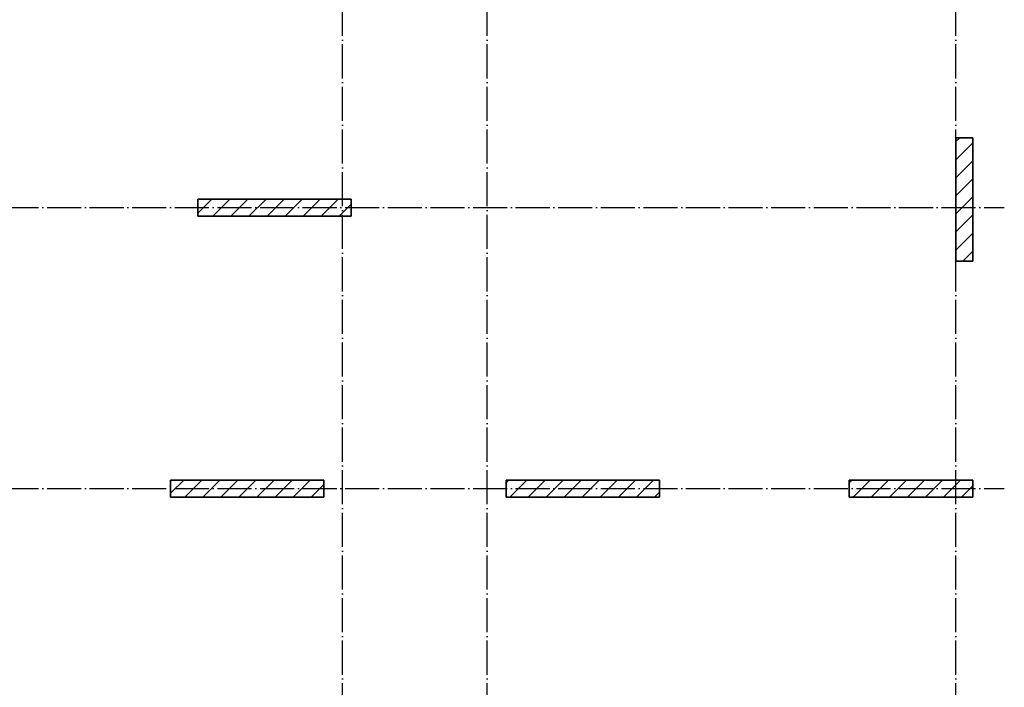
# Model space of a CAD drawing. Header units: millimetres. Extents: x -49773 to 2322955, y -3321 to 58485.
# Tile 188 of 256: x 801205 to 812765, y 32181 to 40019. Entities that reach past the tile are written whole.
import ezdxf

# ---------------------------------------------------------------- set-up
doc = ezdxf.new("R2010")
doc.units = ezdxf.units.MM
doc.linetypes.add('______11', pattern=[500, 400, -50, 0, -50])
doc.linetypes.add('______5', pattern=[1100, 800, -100, 100, -100])
doc.layers.add('Осевая линия_ общее', color=7, linetype='______5', lineweight=13, true_color=0xa0a0a0)

msp = doc.modelspace()

# ---------------------------------------------------------------- linework, layer by layer
at = {"color": 7, "linetype": 'Continuous', "lineweight": 35, "transparency": 33554687}
for p, q in [((812194.9, 38633.4), (812194.9, 37183.4)), ((812394.9, 38633.4), (812194.9, 38633.4)), ((812394.9, 37183.4), (812394.9, 38633.4)), ((805094.9, 37913.6), (803294.9, 37913.6)), ((803294.9, 37913.6), (803294.9, 37713.6)), ((805094.9, 37713.6), (805094.9, 37913.6)), ((803294.9, 37713.6), (805094.9, 37713.6)), ((812194.9, 37183.4), (812394.9, 37183.4)), ((804774.9, 34613.6), (802974.9, 34613.6)), ((802974.9, 34613.6), (802974.9, 34413.6)), ((804774.9, 34413.6), (804774.9, 34613.6)), ((808715, 34613.6), (806915, 34613.6)), ((806915, 34613.6), (806915, 34413.6)), ((808715, 34413.6), (808715, 34613.6)), ((812394.9, 34613.6), (810944.9, 34613.6)), ((810944.9, 34613.6), (810944.9, 34413.6)), ((812394.9, 34413.6), (812394.9, 34613.6)), ((802974.9, 34413.6), (804774.9, 34413.6)), ((806915, 34413.6), (808715, 34413.6)), ((810944.9, 34413.6), (812394.9, 34413.6))]:
    msp.add_line(p, q, dxfattribs=at)
at = {"color": 253, "linetype": '______11', "lineweight": 18, "true_color": 0xababab, "transparency": 33554687}
for p, q in [((812194.9, 38587.1), (812241.2, 38633.4)), ((812194.9, 38162.9), (812394.9, 38362.9)), ((812194.9, 37738.6), (812394.9, 37938.6)), ((803294.9, 37748.1), (803460.4, 37913.6)), ((803684.7, 37713.6), (803884.7, 37913.6)), ((804109, 37713.6), (804309, 37913.6)), ((804533.2, 37713.6), (804733.2, 37913.6)), ((804957.5, 37713.6), (805094.9, 37851.1)), ((812194.9, 37314.3), (812394.9, 37514.3)), ((802974.9, 34458.3), (803130.3, 34613.6)), ((803354.5, 34413.6), (803554.5, 34613.6)), ((803778.8, 34413.6), (803978.8, 34613.6)), ((804203.1, 34413.6), (804403.1, 34613.6)), ((806915, 34579.9), (806948.7, 34613.6)), ((807172.9, 34413.6), (807372.9, 34613.6)), ((807597.2, 34413.6), (807797.2, 34613.6)), ((808021.4, 34413.6), (808221.4, 34613.6)), ((808445.7, 34413.6), (808645.7, 34613.6)), ((810991.3, 34413.6), (811191.3, 34613.6)), ((811415.6, 34413.6), (811615.6, 34613.6)), ((811839.8, 34413.6), (812039.8, 34613.6)), ((804627.3, 34413.6), (804774.9, 34561.2)), ((812264.1, 34413.6), (812394.9, 34544.5))]:
    msp.add_line(p, q, dxfattribs=at)
at = {"color": 253, "linetype": '______5', "lineweight": 18, "true_color": 0xababab, "transparency": 33554687}
for p, q in [((812194.9, 38375), (812394.9, 38575)), ((812194.9, 37950.7), (812394.9, 38150.7)), ((803472.6, 37713.6), (803672.6, 37913.6)), ((803896.8, 37713.6), (804096.8, 37913.6)), ((804321.1, 37713.6), (804521.1, 37913.6)), ((804745.4, 37713.6), (804945.4, 37913.6)), ((812194.9, 37526.5), (812394.9, 37726.5)), ((812276.1, 37183.4), (812394.9, 37302.2)), ((803142.4, 34413.6), (803342.4, 34613.6)), ((803566.7, 34413.6), (803766.7, 34613.6)), ((803990.9, 34413.6), (804190.9, 34613.6)), ((804415.2, 34413.6), (804615.2, 34613.6)), ((806960.8, 34413.6), (807160.8, 34613.6)), ((807385, 34413.6), (807585, 34613.6)), ((807809.3, 34413.6), (808009.3, 34613.6)), ((808233.6, 34413.6), (808433.6, 34613.6)), ((810944.9, 34579.4), (810979.2, 34613.6)), ((811203.4, 34413.6), (811403.4, 34613.6)), ((811627.7, 34413.6), (811827.7, 34613.6)), ((812052, 34413.6), (812252, 34613.6)), ((808657.8, 34413.6), (808715, 34470.7))]:
    msp.add_line(p, q, dxfattribs=at)
at = {"layer": 'Осевая линия_ общее', "color": 253, "linetype": '______11', "lineweight": -3, "true_color": 0xa0a0a0, "transparency": 33554687}
for p, q in [((804994.9, 6823.6), (804994.9, 56903.6)), ((806694.9, 6823.6), (806694.9, 56903.6)), ((812194.9, 6823.6), (812194.9, 56903.6)), ((795524.9, 37813.6), (812764.9, 37813.6)), ((795524.9, 34513.6), (812764.9, 34513.6))]:
    msp.add_line(p, q, dxfattribs=at)

doc.saveas('drawing.dxf')
